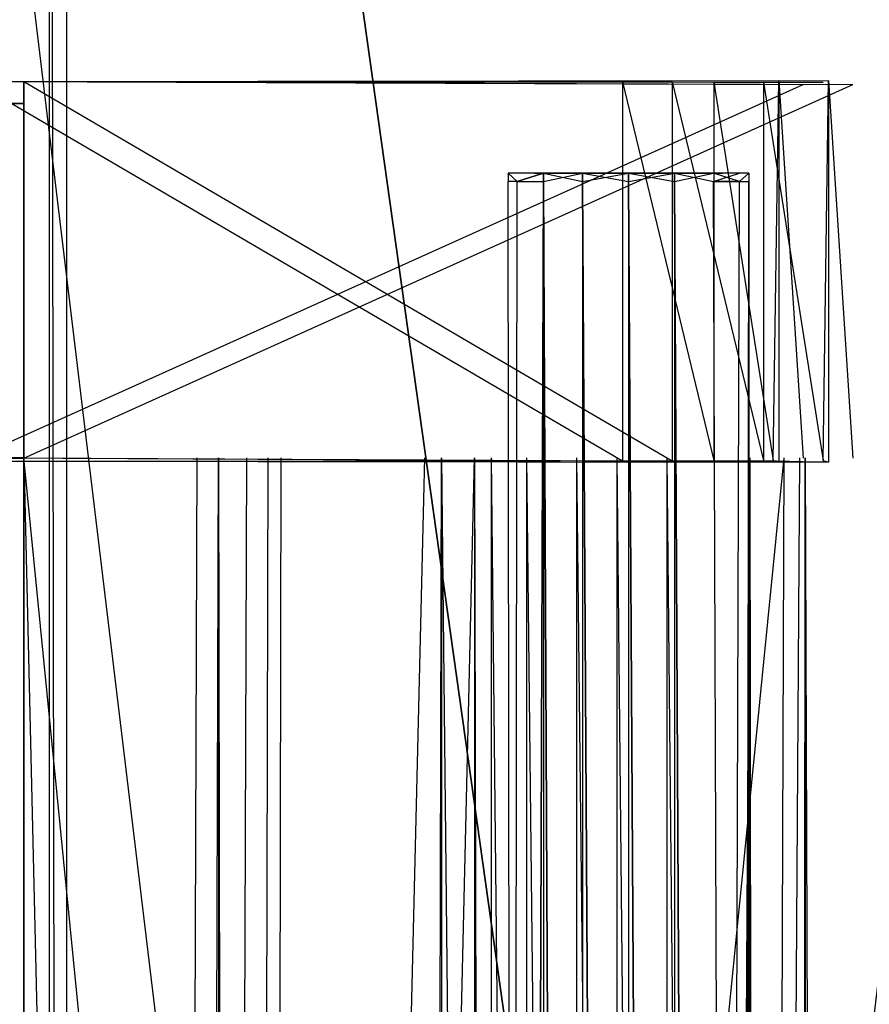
# Model space of a CAD drawing. Extents: x 0 to 0.8, y -0.501 to 0.
# Tile 98 of 114: x 0.726 to 0.764, y -0.141 to -0.096. Entities that reach past the tile are written whole.
import ezdxf

# ---------------------------------------------------------------- set-up
doc = ezdxf.new("R2010")
doc.units = 0
for name, color, linetype in [('L14_KORPUS1_0___REPLACEMTFOREMP', 7, 'CONTINUOUS'), ('L15_DRAWERBOXO_9___REPLACEMTFOR', 7, 'CONTINUOUS'), ('L21_DRAWERBOXO_3___REPLACEMTFOR', 7, 'CONTINUOUS'), ('L27_DRAWERBOXU_7___REPLACEMTFOR', 7, 'CONTINUOUS'), ('L29_DRAWERBOXU_5___REPLACEMTFOR', 7, 'CONTINUOUS'), ('L31_DRAWERBOXU_3___REPLACEMTFOR', 7, 'CONTINUOUS'), ('L32_DRAWERBOXU_2___REPLACEMTFOR', 7, 'CONTINUOUS'), ('L34_DRAWERBOXU_0___REPLACEMTFOR', 7, 'CONTINUOUS'), ('L3_ABDECKPL_0___REPLACEMTFOREMP', 7, 'CONTINUOUS'), ('L5_KORPUS2_5___REPLACEMTFOREMPT', 7, 'CONTINUOUS')]:
    doc.layers.add(name, color=color, linetype=linetype)

msp = doc.modelspace()

# ---------------------------------------------------------------- linework, layer by layer
at = {"layer": 'L14_KORPUS1_0___REPLACEMTFOREMP', "color": 8}
for points, invisible_edges in [([(0.797088, -0.003077), (0.1, -0.499888), (0.1, -0.003077), (0.797088, -0.003077)], 13), ([(0.1, -0.499888), (0.797088, -0.003077), (0.797091, -0.499888), (0.1, -0.499888)], 10), ([(0.797091, -0.499887, 0.00769), (0.1, -0.003078, 0.00769), (0.1, -0.499887, 0.00769), (0.797091, -0.499887, 0.00769)], 13), ([(0.1, -0.003078, 0.00769), (0.797091, -0.499887, 0.00769), (0.797088, -0.003078, 0.00769), (0.1, -0.003078, 0.00769)], 10)]:
    msp.add_3dface(points, dxfattribs=dict(at, invisible_edges=invisible_edges))
at = {"layer": 'L15_DRAWERBOXO_9___REPLACEMTFOR', "color": 250}
for points, invisible_edges in [([(0.760539, -0.116222, 0.378577), (0.724055, -0.483757, 0.378577), (0.724055, -0.116221, 0.378577), (0.760539, -0.116222, 0.378577)], 13), ([(0.724055, -0.483757, 0.378577), (0.760539, -0.116222, 0.378577), (0.760539, -0.483757, 0.378577), (0.724055, -0.483757, 0.378577)], 14), ([(0.732798, -0.483757, 0.401626), (0.724055, -0.116222, 0.395318), (0.724055, -0.483757, 0.395318), (0.732798, -0.483757, 0.401626)], 13), ([(0.724055, -0.116222, 0.395318), (0.732798, -0.483757, 0.401626), (0.732798, -0.116222, 0.401626), (0.724055, -0.116222, 0.395318)], 14), ([(0.734107, -0.116222, 0.403293), (0.732798, -0.483757, 0.401626), (0.734107, -0.483757, 0.403293), (0.734107, -0.116222, 0.403293)], 13), ([(0.732798, -0.483757, 0.401626), (0.734107, -0.116222, 0.403293), (0.732798, -0.116222, 0.401626), (0.732798, -0.483757, 0.401626)], 14), ([(0.73507, -0.116222, 0.405181), (0.734107, -0.483757, 0.403293), (0.73507, -0.483757, 0.405181), (0.73507, -0.116222, 0.405181)], 13), ([(0.734107, -0.483757, 0.403293), (0.73507, -0.116222, 0.405181), (0.734107, -0.116222, 0.403293), (0.734107, -0.483757, 0.403293)], 14), ([(0.73565, -0.483757, 0.407219), (0.73507, -0.116222, 0.405181), (0.73507, -0.483757, 0.405181), (0.73565, -0.483757, 0.407219)], 13), ([(0.73507, -0.116222, 0.405181), (0.73565, -0.483757, 0.407219), (0.73565, -0.116222, 0.407219), (0.73507, -0.116222, 0.405181)], 14), ([(0.744359, -0.116222, 0.460166), (0.73565, -0.483757, 0.407219), (0.744359, -0.483757, 0.460166), (0.744359, -0.116222, 0.460166)], 13), ([(0.73565, -0.483757, 0.407219), (0.744359, -0.116222, 0.460166), (0.73565, -0.116222, 0.407219), (0.73565, -0.483757, 0.407219)], 14), ([(0.745111, -0.116222, 0.461233), (0.744359, -0.483757, 0.460166), (0.745111, -0.483757, 0.461233), (0.745111, -0.116222, 0.461233)], 13), ([(0.744359, -0.483757, 0.460166), (0.745111, -0.116222, 0.461233), (0.744359, -0.116222, 0.460166), (0.744359, -0.483757, 0.460166)], 14), ([(0.74895, -0.483757, 0.462565), (0.745111, -0.116222, 0.461233), (0.745111, -0.483757, 0.461233), (0.74895, -0.483757, 0.462565)], 13), ([(0.745111, -0.116222, 0.461233), (0.74895, -0.483757, 0.462565), (0.74895, -0.116222, 0.462565), (0.745111, -0.116222, 0.461233)], 14), ([(0.753013, -0.483757, 0.462515), (0.74895, -0.116222, 0.462565), (0.74895, -0.483757, 0.462565), (0.753013, -0.483757, 0.462515)], 13), ([(0.74895, -0.116222, 0.462565), (0.753013, -0.483757, 0.462515), (0.753013, -0.116222, 0.462515), (0.74895, -0.116222, 0.462565)], 14), ([(0.75666, -0.483757, 0.460799), (0.753013, -0.116222, 0.462515), (0.753013, -0.483757, 0.462515), (0.75666, -0.483757, 0.460799)], 13), ([(0.753013, -0.116222, 0.462515), (0.75666, -0.483757, 0.460799), (0.75666, -0.116222, 0.460799), (0.753013, -0.116222, 0.462515)], 14), ([(0.759007, -0.116222, 0.457523), (0.75666, -0.483757, 0.460799), (0.759007, -0.483757, 0.457523), (0.759007, -0.116222, 0.457523)], 13), ([(0.75666, -0.483757, 0.460799), (0.759007, -0.116222, 0.457523), (0.75666, -0.116222, 0.460799), (0.75666, -0.483757, 0.460799)], 14), ([(0.759254, -0.483757, 0.454148), (0.759007, -0.116222, 0.457523), (0.759007, -0.483757, 0.457523), (0.759254, -0.483757, 0.454148)], 13), ([(0.759007, -0.116222, 0.457523), (0.759254, -0.483757, 0.454148), (0.759254, -0.116222, 0.454148), (0.759007, -0.116222, 0.457523)], 14), ([(0.760539, -0.116222, 0.378577), (0.759254, -0.483757, 0.454148), (0.760539, -0.483757, 0.378577), (0.760539, -0.116222, 0.378577)], 13), ([(0.759254, -0.483757, 0.454148), (0.760539, -0.116222, 0.378577), (0.759254, -0.116222, 0.454148), (0.759254, -0.483757, 0.454148)], 14)]:
    msp.add_3dface(points, dxfattribs=dict(at, invisible_edges=invisible_edges))
at = {"layer": 'L21_DRAWERBOXO_3___REPLACEMTFOR', "color": 250}
for points, invisible_edges in [([(0.724055, -0.099273, 0.463643), (0.757372, -0.099297, 0.461654), (0.760303, -0.099229, 0.454195), (0.724055, -0.099273, 0.463643)], 14), ([(0.724055, -0.099273, 0.463643), (0.760303, -0.099229, 0.454195), (0.761397, -0.099411, 0.378583), (0.724055, -0.099273, 0.463643)], 14), ([(0.724055, -0.099273, 0.463643), (0.75326, -0.099285, 0.46359), (0.757372, -0.099297, 0.461654), (0.724055, -0.099273, 0.463643)], 14), ([(0.724055, -0.099273, 0.463643), (0.761397, -0.099411, 0.378583), (0.724055, -0.09941, 0.378577), (0.724055, -0.099273, 0.463643)], 14), ([(0.75326, -0.116356, 0.46359), (0.724055, -0.099273, 0.463643), (0.724055, -0.116368, 0.463643), (0.75326, -0.116356, 0.46359)], 13), ([(0.724055, -0.099273, 0.463643), (0.75326, -0.116356, 0.46359), (0.75326, -0.099285, 0.46359), (0.724055, -0.099273, 0.463643)], 14), ([(0.757372, -0.116345, 0.461654), (0.75326, -0.099285, 0.46359), (0.75326, -0.116356, 0.46359), (0.757372, -0.116345, 0.461654)], 13), ([(0.75326, -0.099285, 0.46359), (0.757372, -0.116345, 0.461654), (0.757372, -0.099297, 0.461654), (0.75326, -0.099285, 0.46359)], 14), ([(0.757372, -0.099297, 0.461654), (0.760058, -0.099302, 0.457903), (0.760303, -0.099229, 0.454195), (0.757372, -0.099297, 0.461654)], 14), ([(0.760058, -0.116339, 0.457903), (0.757372, -0.099297, 0.461654), (0.757372, -0.116345, 0.461654), (0.760058, -0.116339, 0.457903)], 13), ([(0.757372, -0.099297, 0.461654), (0.760058, -0.116339, 0.457903), (0.760058, -0.099302, 0.457903), (0.757372, -0.099297, 0.461654)], 14), ([(0.760303, -0.099229, 0.454195), (0.760058, -0.116339, 0.457903), (0.760303, -0.116413, 0.454195), (0.760303, -0.099229, 0.454195)], 13), ([(0.760058, -0.116339, 0.457903), (0.760303, -0.099229, 0.454195), (0.760058, -0.099302, 0.457903), (0.760058, -0.116339, 0.457903)], 14), ([(0.761397, -0.11623, 0.378583), (0.760303, -0.099229, 0.454195), (0.760303, -0.116413, 0.454195), (0.761397, -0.11623, 0.378583)], 13), ([(0.760303, -0.099229, 0.454195), (0.761397, -0.11623, 0.378583), (0.761397, -0.099411, 0.378583), (0.760303, -0.099229, 0.454195)], 14), ([(0.761397, -0.099411, 0.378583), (0.724055, -0.116231, 0.378577), (0.724055, -0.09941, 0.378577), (0.761397, -0.099411, 0.378583)], 13), ([(0.724055, -0.116231, 0.378577), (0.761397, -0.099411, 0.378583), (0.761397, -0.11623, 0.378583), (0.724055, -0.116231, 0.378577)], 14), ([(0.760303, -0.116413, 0.454195), (0.724055, -0.116231, 0.378577), (0.761397, -0.11623, 0.378583), (0.760303, -0.116413, 0.454195)], 14), ([(0.724055, -0.116368, 0.463643), (0.724055, -0.116231, 0.378577), (0.760303, -0.116413, 0.454195), (0.724055, -0.116368, 0.463643)], 14), ([(0.724055, -0.116368, 0.463643), (0.760303, -0.116413, 0.454195), (0.757372, -0.116345, 0.461654), (0.724055, -0.116368, 0.463643)], 14), ([(0.724055, -0.116368, 0.463643), (0.757372, -0.116345, 0.461654), (0.75326, -0.116356, 0.46359), (0.724055, -0.116368, 0.463643)], 14), ([(0.757372, -0.116345, 0.461654), (0.760303, -0.116413, 0.454195), (0.760058, -0.116339, 0.457903), (0.757372, -0.116345, 0.461654)], 14)]:
    msp.add_3dface(points, dxfattribs=dict(at, invisible_edges=invisible_edges))
at = {"layer": 'L27_DRAWERBOXU_7___REPLACEMTFOR', "color": 250}
for points, invisible_edges in [([(0.748115, -0.103402, 0.23464), (0.748527, -0.103775, 0.232567), (0.748115, -0.103775, 0.23464), (0.748115, -0.103402, 0.23464)], 13), ([(0.748527, -0.103775, 0.232567), (0.748115, -0.103402, 0.23464), (0.748527, -0.103402, 0.232567), (0.748527, -0.103775, 0.232567)], 14), ([(0.748527, -0.103775, 0.236714), (0.748115, -0.103402, 0.23464), (0.748115, -0.103775, 0.23464), (0.748527, -0.103775, 0.236714)], 13), ([(0.748115, -0.103402, 0.23464), (0.748527, -0.103775, 0.236714), (0.748527, -0.103402, 0.236714), (0.748115, -0.103402, 0.23464)], 14), ([(0.748527, -0.103402, 0.236714), (0.749297, -0.103402, 0.23464), (0.748115, -0.103402, 0.23464), (0.748527, -0.103402, 0.236714)], 13), ([(0.748115, -0.103402, 0.23464), (0.74962, -0.103402, 0.233019), (0.748527, -0.103402, 0.232567), (0.748115, -0.103402, 0.23464)], 13), ([(0.74962, -0.103402, 0.233019), (0.748115, -0.103402, 0.23464), (0.749297, -0.103402, 0.23464), (0.74962, -0.103402, 0.233019)], 14), ([(0.748527, -0.103775, 0.232567), (0.749702, -0.103402, 0.230809), (0.749702, -0.103775, 0.230809), (0.748527, -0.103775, 0.232567)], 13), ([(0.749702, -0.103402, 0.230809), (0.748527, -0.103775, 0.232567), (0.748527, -0.103402, 0.232567), (0.749702, -0.103402, 0.230809)], 14), ([(0.749702, -0.103402, 0.238472), (0.748527, -0.103775, 0.236714), (0.749702, -0.103775, 0.238472), (0.749702, -0.103402, 0.238472)], 13), ([(0.748527, -0.103775, 0.236714), (0.749702, -0.103402, 0.238472), (0.748527, -0.103402, 0.236714), (0.748527, -0.103775, 0.236714)], 14), ([(0.748527, -0.103402, 0.236714), (0.750538, -0.103402, 0.237636), (0.74962, -0.103402, 0.236262), (0.748527, -0.103402, 0.236714)], 13), ([(0.750538, -0.103402, 0.237636), (0.748527, -0.103402, 0.236714), (0.749702, -0.103402, 0.238472), (0.750538, -0.103402, 0.237636)], 14), ([(0.749297, -0.103402, 0.23464), (0.748527, -0.103402, 0.236714), (0.74962, -0.103402, 0.236262), (0.749297, -0.103402, 0.23464)], 14), ([(0.748527, -0.103402, 0.232567), (0.750538, -0.103402, 0.231645), (0.749702, -0.103402, 0.230809), (0.748527, -0.103402, 0.232567)], 13), ([(0.750538, -0.103402, 0.231645), (0.748527, -0.103402, 0.232567), (0.74962, -0.103402, 0.233019), (0.750538, -0.103402, 0.231645)], 14), ([(0.757449, -0.103402, 0.233019), (0.74962, -0.103402, 0.233019), (0.749297, -0.103402, 0.23464), (0.757449, -0.103402, 0.233019)], 10), ([(0.757449, -0.103402, 0.233019), (0.749297, -0.103402, 0.23464), (0.757771, -0.103402, 0.23464), (0.757449, -0.103402, 0.233019)], 13), ([(0.757771, -0.103402, 0.23464), (0.749297, -0.103402, 0.23464), (0.757449, -0.103402, 0.236262), (0.757771, -0.103402, 0.23464)], 10), ([(0.757449, -0.103402, 0.236262), (0.749297, -0.103402, 0.23464), (0.74962, -0.103402, 0.236262), (0.757449, -0.103402, 0.236262)], 13), ([(0.75653, -0.103402, 0.231645), (0.750538, -0.103402, 0.231645), (0.74962, -0.103402, 0.233019), (0.75653, -0.103402, 0.231645)], 10), ([(0.75653, -0.103402, 0.231645), (0.74962, -0.103402, 0.233019), (0.757449, -0.103402, 0.233019), (0.75653, -0.103402, 0.231645)], 13), ([(0.757449, -0.103402, 0.236262), (0.74962, -0.103402, 0.236262), (0.750538, -0.103402, 0.237636), (0.757449, -0.103402, 0.236262)], 14), ([(0.75146, -0.103402, 0.229634), (0.749702, -0.103775, 0.230809), (0.749702, -0.103402, 0.230809), (0.75146, -0.103402, 0.229634)], 13), ([(0.749702, -0.103775, 0.230809), (0.75146, -0.103402, 0.229634), (0.75146, -0.103775, 0.229634), (0.749702, -0.103775, 0.230809)], 14), ([(0.749702, -0.103402, 0.238472), (0.751913, -0.103402, 0.238554), (0.750538, -0.103402, 0.237636), (0.749702, -0.103402, 0.238472)], 13), ([(0.751913, -0.103402, 0.238554), (0.749702, -0.103402, 0.238472), (0.75146, -0.103402, 0.239647), (0.751913, -0.103402, 0.238554)], 14), ([(0.749702, -0.103402, 0.230809), (0.751913, -0.103402, 0.230726), (0.75146, -0.103402, 0.229634), (0.749702, -0.103402, 0.230809)], 13), ([(0.751913, -0.103402, 0.230726), (0.749702, -0.103402, 0.230809), (0.750538, -0.103402, 0.231645), (0.751913, -0.103402, 0.230726)], 14), ([(0.75146, -0.103775, 0.239647), (0.749702, -0.103402, 0.238472), (0.749702, -0.103775, 0.238472), (0.75146, -0.103775, 0.239647)], 13), ([(0.749702, -0.103402, 0.238472), (0.75146, -0.103775, 0.239647), (0.75146, -0.103402, 0.239647), (0.749702, -0.103402, 0.238472)], 14), ([(0.755156, -0.103402, 0.230726), (0.751913, -0.103402, 0.230726), (0.750538, -0.103402, 0.231645), (0.755156, -0.103402, 0.230726)], 10), ([(0.755156, -0.103402, 0.230726), (0.750538, -0.103402, 0.231645), (0.75653, -0.103402, 0.231645), (0.755156, -0.103402, 0.230726)], 13), ([(0.757449, -0.103402, 0.236262), (0.750538, -0.103402, 0.237636), (0.75653, -0.103402, 0.237636), (0.757449, -0.103402, 0.236262)], 15), ([(0.75653, -0.103402, 0.237636), (0.750538, -0.103402, 0.237636), (0.751913, -0.103402, 0.238554), (0.75653, -0.103402, 0.237636)], 15), ([(0.753534, -0.103402, 0.229222), (0.75146, -0.103775, 0.229634), (0.75146, -0.103402, 0.229634), (0.753534, -0.103402, 0.229222)], 13), ([(0.75146, -0.103775, 0.229634), (0.753534, -0.103402, 0.229222), (0.753534, -0.103775, 0.229222), (0.75146, -0.103775, 0.229634)], 14), ([(0.753534, -0.103775, 0.240059), (0.75146, -0.103402, 0.239647), (0.75146, -0.103775, 0.239647), (0.753534, -0.103775, 0.240059)], 13), ([(0.75146, -0.103402, 0.239647), (0.753534, -0.103775, 0.240059), (0.753534, -0.103402, 0.240059), (0.75146, -0.103402, 0.239647)], 14), ([(0.75146, -0.103402, 0.239647), (0.753534, -0.103402, 0.238877), (0.751913, -0.103402, 0.238554), (0.75146, -0.103402, 0.239647)], 13), ([(0.753534, -0.103402, 0.238877), (0.75146, -0.103402, 0.239647), (0.753534, -0.103402, 0.240059), (0.753534, -0.103402, 0.238877)], 14), ([(0.75146, -0.103402, 0.229634), (0.753534, -0.103402, 0.230404), (0.753534, -0.103402, 0.229222), (0.75146, -0.103402, 0.229634)], 13), ([(0.753534, -0.103402, 0.230404), (0.75146, -0.103402, 0.229634), (0.751913, -0.103402, 0.230726), (0.753534, -0.103402, 0.230404)], 14), ([(0.751913, -0.103402, 0.230726), (0.755156, -0.103402, 0.230726), (0.753534, -0.103402, 0.230404), (0.751913, -0.103402, 0.230726)], 13), ([(0.75653, -0.103402, 0.237636), (0.751913, -0.103402, 0.238554), (0.755156, -0.103402, 0.238554), (0.75653, -0.103402, 0.237636)], 15), ([(0.755156, -0.103402, 0.238554), (0.751913, -0.103402, 0.238554), (0.753534, -0.103402, 0.238877), (0.755156, -0.103402, 0.238554)], 15), ([(0.755608, -0.103775, 0.239647), (0.753534, -0.103402, 0.240059), (0.753534, -0.103775, 0.240059), (0.755608, -0.103775, 0.239647)], 13), ([(0.753534, -0.103402, 0.240059), (0.755608, -0.103775, 0.239647), (0.755608, -0.103402, 0.239647), (0.753534, -0.103402, 0.240059)], 14), ([(0.755608, -0.103402, 0.229634), (0.753534, -0.103775, 0.229222), (0.753534, -0.103402, 0.229222), (0.755608, -0.103402, 0.229634)], 13), ([(0.753534, -0.103775, 0.229222), (0.755608, -0.103402, 0.229634), (0.755608, -0.103775, 0.229634), (0.753534, -0.103775, 0.229222)], 14), ([(0.753534, -0.103402, 0.230404), (0.755608, -0.103402, 0.229634), (0.753534, -0.103402, 0.229222), (0.753534, -0.103402, 0.230404)], 13), ([(0.755608, -0.103402, 0.229634), (0.753534, -0.103402, 0.230404), (0.755156, -0.103402, 0.230726), (0.755608, -0.103402, 0.229634)], 14), ([(0.753534, -0.103402, 0.238877), (0.755608, -0.103402, 0.239647), (0.755156, -0.103402, 0.238554), (0.753534, -0.103402, 0.238877)], 13), ([(0.755608, -0.103402, 0.239647), (0.753534, -0.103402, 0.238877), (0.753534, -0.103402, 0.240059), (0.755608, -0.103402, 0.239647)], 14), ([(0.755156, -0.103402, 0.230726), (0.757366, -0.103402, 0.230809), (0.755608, -0.103402, 0.229634), (0.755156, -0.103402, 0.230726)], 13), ([(0.757366, -0.103402, 0.230809), (0.755156, -0.103402, 0.230726), (0.75653, -0.103402, 0.231645), (0.757366, -0.103402, 0.230809)], 14), ([(0.755156, -0.103402, 0.238554), (0.757366, -0.103402, 0.238472), (0.75653, -0.103402, 0.237636), (0.755156, -0.103402, 0.238554)], 13), ([(0.757366, -0.103402, 0.238472), (0.755156, -0.103402, 0.238554), (0.755608, -0.103402, 0.239647), (0.757366, -0.103402, 0.238472)], 14), ([(0.757366, -0.103775, 0.238472), (0.755608, -0.103402, 0.239647), (0.755608, -0.103775, 0.239647), (0.757366, -0.103775, 0.238472)], 13), ([(0.755608, -0.103402, 0.239647), (0.757366, -0.103775, 0.238472), (0.757366, -0.103402, 0.238472), (0.755608, -0.103402, 0.239647)], 14), ([(0.757366, -0.103402, 0.230809), (0.755608, -0.103775, 0.229634), (0.755608, -0.103402, 0.229634), (0.757366, -0.103402, 0.230809)], 13), ([(0.755608, -0.103775, 0.229634), (0.757366, -0.103402, 0.230809), (0.757366, -0.103775, 0.230809), (0.755608, -0.103775, 0.229634)], 14), ([(0.75653, -0.103402, 0.231645), (0.758541, -0.103402, 0.232567), (0.757366, -0.103402, 0.230809), (0.75653, -0.103402, 0.231645)], 13), ([(0.758541, -0.103402, 0.232567), (0.75653, -0.103402, 0.231645), (0.757449, -0.103402, 0.233019), (0.758541, -0.103402, 0.232567)], 14), ([(0.75653, -0.103402, 0.237636), (0.758541, -0.103402, 0.236714), (0.757449, -0.103402, 0.236262), (0.75653, -0.103402, 0.237636)], 13), ([(0.758541, -0.103402, 0.236714), (0.75653, -0.103402, 0.237636), (0.757366, -0.103402, 0.238472), (0.758541, -0.103402, 0.236714)], 14), ([(0.758541, -0.103402, 0.236714), (0.757366, -0.103775, 0.238472), (0.758541, -0.103775, 0.236714), (0.758541, -0.103402, 0.236714)], 13), ([(0.757366, -0.103775, 0.238472), (0.758541, -0.103402, 0.236714), (0.757366, -0.103402, 0.238472), (0.757366, -0.103775, 0.238472)], 14), ([(0.757366, -0.103402, 0.230809), (0.758541, -0.103775, 0.232567), (0.757366, -0.103775, 0.230809), (0.757366, -0.103402, 0.230809)], 13), ([(0.758541, -0.103775, 0.232567), (0.757366, -0.103402, 0.230809), (0.758541, -0.103402, 0.232567), (0.758541, -0.103775, 0.232567)], 14), ([(0.757449, -0.103402, 0.233019), (0.758953, -0.103402, 0.23464), (0.758541, -0.103402, 0.232567), (0.757449, -0.103402, 0.233019)], 13), ([(0.758953, -0.103402, 0.23464), (0.757449, -0.103402, 0.233019), (0.757771, -0.103402, 0.23464), (0.758953, -0.103402, 0.23464)], 14), ([(0.757449, -0.103402, 0.236262), (0.758953, -0.103402, 0.23464), (0.757771, -0.103402, 0.23464), (0.757449, -0.103402, 0.236262)], 13), ([(0.758953, -0.103402, 0.23464), (0.757449, -0.103402, 0.236262), (0.758541, -0.103402, 0.236714), (0.758953, -0.103402, 0.23464)], 14), ([(0.758953, -0.103402, 0.23464), (0.758541, -0.103775, 0.236714), (0.758953, -0.103775, 0.23464), (0.758953, -0.103402, 0.23464)], 13), ([(0.758541, -0.103775, 0.236714), (0.758953, -0.103402, 0.23464), (0.758541, -0.103402, 0.236714), (0.758541, -0.103775, 0.236714)], 14), ([(0.758541, -0.103775, 0.232567), (0.758953, -0.103402, 0.23464), (0.758953, -0.103775, 0.23464), (0.758541, -0.103775, 0.232567)], 13), ([(0.758953, -0.103402, 0.23464), (0.758541, -0.103775, 0.232567), (0.758541, -0.103402, 0.232567), (0.758953, -0.103402, 0.23464)], 14), ([(0.748115, -0.103775, 0.23464), (0.748527, -0.457308, 0.232567), (0.748115, -0.457308, 0.23464), (0.748115, -0.103775, 0.23464)], 13), ([(0.748527, -0.457308, 0.232567), (0.748115, -0.103775, 0.23464), (0.748527, -0.103775, 0.232567), (0.748527, -0.457308, 0.232567)], 14), ([(0.748527, -0.103775, 0.236714), (0.748115, -0.457308, 0.23464), (0.748527, -0.457308, 0.236714), (0.748527, -0.103775, 0.236714)], 13), ([(0.748115, -0.457308, 0.23464), (0.748527, -0.103775, 0.236714), (0.748115, -0.103775, 0.23464), (0.748115, -0.457308, 0.23464)], 14), ([(0.748527, -0.457308, 0.232567), (0.749702, -0.103775, 0.230809), (0.749702, -0.457308, 0.230809), (0.748527, -0.457308, 0.232567)], 13), ([(0.749702, -0.103775, 0.230809), (0.748527, -0.457308, 0.232567), (0.748527, -0.103775, 0.232567), (0.749702, -0.103775, 0.230809)], 14), ([(0.749702, -0.103775, 0.238472), (0.748527, -0.457308, 0.236714), (0.749702, -0.457308, 0.238472), (0.749702, -0.103775, 0.238472)], 13), ([(0.748527, -0.457308, 0.236714), (0.749702, -0.103775, 0.238472), (0.748527, -0.103775, 0.236714), (0.748527, -0.457308, 0.236714)], 14), ([(0.749702, -0.103775, 0.230809), (0.75146, -0.457308, 0.229634), (0.749702, -0.457308, 0.230809), (0.749702, -0.103775, 0.230809)], 13), ([(0.75146, -0.457308, 0.229634), (0.749702, -0.103775, 0.230809), (0.75146, -0.103775, 0.229634), (0.75146, -0.457308, 0.229634)], 14), ([(0.75146, -0.457308, 0.239647), (0.749702, -0.103775, 0.238472), (0.749702, -0.457308, 0.238472), (0.75146, -0.457308, 0.239647)], 13), ([(0.749702, -0.103775, 0.238472), (0.75146, -0.457308, 0.239647), (0.75146, -0.103775, 0.239647), (0.749702, -0.103775, 0.238472)], 14), ([(0.75146, -0.103775, 0.229634), (0.753534, -0.457308, 0.229222), (0.75146, -0.457308, 0.229634), (0.75146, -0.103775, 0.229634)], 13), ([(0.753534, -0.457308, 0.229222), (0.75146, -0.103775, 0.229634), (0.753534, -0.103775, 0.229222), (0.753534, -0.457308, 0.229222)], 14), ([(0.753534, -0.457308, 0.240059), (0.75146, -0.103775, 0.239647), (0.75146, -0.457308, 0.239647), (0.753534, -0.457308, 0.240059)], 13), ([(0.75146, -0.103775, 0.239647), (0.753534, -0.457308, 0.240059), (0.753534, -0.103775, 0.240059), (0.75146, -0.103775, 0.239647)], 14), ([(0.755608, -0.457308, 0.239647), (0.753534, -0.103775, 0.240059), (0.753534, -0.457308, 0.240059), (0.755608, -0.457308, 0.239647)], 13), ([(0.753534, -0.103775, 0.240059), (0.755608, -0.457308, 0.239647), (0.755608, -0.103775, 0.239647), (0.753534, -0.103775, 0.240059)], 14), ([(0.753534, -0.103775, 0.229222), (0.755608, -0.457308, 0.229634), (0.753534, -0.457308, 0.229222), (0.753534, -0.103775, 0.229222)], 13), ([(0.755608, -0.457308, 0.229634), (0.753534, -0.103775, 0.229222), (0.755608, -0.103775, 0.229634), (0.755608, -0.457308, 0.229634)], 14), ([(0.757366, -0.457308, 0.238472), (0.755608, -0.103775, 0.239647), (0.755608, -0.457308, 0.239647), (0.757366, -0.457308, 0.238472)], 13), ([(0.755608, -0.103775, 0.239647), (0.757366, -0.457308, 0.238472), (0.757366, -0.103775, 0.238472), (0.755608, -0.103775, 0.239647)], 14), ([(0.755608, -0.103775, 0.229634), (0.757366, -0.457308, 0.230809), (0.755608, -0.457308, 0.229634), (0.755608, -0.103775, 0.229634)], 13), ([(0.757366, -0.457308, 0.230809), (0.755608, -0.103775, 0.229634), (0.757366, -0.103775, 0.230809), (0.757366, -0.457308, 0.230809)], 14), ([(0.758541, -0.103775, 0.236714), (0.757366, -0.457308, 0.238472), (0.758541, -0.457308, 0.236714), (0.758541, -0.103775, 0.236714)], 13), ([(0.757366, -0.457308, 0.238472), (0.758541, -0.103775, 0.236714), (0.757366, -0.103775, 0.238472), (0.757366, -0.457308, 0.238472)], 14), ([(0.757366, -0.103775, 0.230809), (0.758541, -0.457308, 0.232567), (0.757366, -0.457308, 0.230809), (0.757366, -0.103775, 0.230809)], 13), ([(0.758541, -0.457308, 0.232567), (0.757366, -0.103775, 0.230809), (0.758541, -0.103775, 0.232567), (0.758541, -0.457308, 0.232567)], 14), ([(0.758953, -0.103775, 0.23464), (0.758541, -0.457308, 0.236714), (0.758953, -0.457308, 0.23464), (0.758953, -0.103775, 0.23464)], 13), ([(0.758541, -0.457308, 0.236714), (0.758953, -0.103775, 0.23464), (0.758541, -0.103775, 0.236714), (0.758541, -0.457308, 0.236714)], 14), ([(0.758541, -0.457308, 0.232567), (0.758953, -0.103775, 0.23464), (0.758953, -0.457308, 0.23464), (0.758541, -0.457308, 0.232567)], 13), ([(0.758953, -0.103775, 0.23464), (0.758541, -0.457308, 0.232567), (0.758541, -0.103775, 0.232567), (0.758953, -0.103775, 0.23464)], 14)]:
    msp.add_3dface(points, dxfattribs=dict(at, invisible_edges=invisible_edges))
at = {"layer": 'L29_DRAWERBOXU_5___REPLACEMTFOR', "color": 250}
for points, invisible_edges in [([(0.7263, -0.116222, 0.116797), (0.7263, -0.48376, 0.100056), (0.7263, -0.48376, 0.116797), (0.7263, -0.116222, 0.116797)], 13), ([(0.7263, -0.48376, 0.100056), (0.7263, -0.116222, 0.116797), (0.7263, -0.116222, 0.100056), (0.7263, -0.48376, 0.100056)], 14), ([(0.7263, -0.116222, 0.100056), (0.762784, -0.48376, 0.100056), (0.7263, -0.48376, 0.100056), (0.7263, -0.116222, 0.100056)], 13), ([(0.762784, -0.48376, 0.100056), (0.7263, -0.116222, 0.100056), (0.762784, -0.116222, 0.100056), (0.762784, -0.48376, 0.100056)], 14), ([(0.735043, -0.48376, 0.123106), (0.7263, -0.116222, 0.116797), (0.7263, -0.48376, 0.116797), (0.735043, -0.48376, 0.123106)], 13), ([(0.7263, -0.116222, 0.116797), (0.735043, -0.48376, 0.123106), (0.735043, -0.116222, 0.123106), (0.7263, -0.116222, 0.116797)], 14), ([(0.736352, -0.116222, 0.124772), (0.735043, -0.48376, 0.123106), (0.736352, -0.48376, 0.124772), (0.736352, -0.116222, 0.124772)], 13), ([(0.735043, -0.48376, 0.123106), (0.736352, -0.116222, 0.124772), (0.735043, -0.116222, 0.123106), (0.735043, -0.48376, 0.123106)], 14), ([(0.737315, -0.116222, 0.12666), (0.736352, -0.48376, 0.124772), (0.737315, -0.48376, 0.12666), (0.737315, -0.116222, 0.12666)], 13), ([(0.736352, -0.48376, 0.124772), (0.737315, -0.116222, 0.12666), (0.736352, -0.116222, 0.124772), (0.736352, -0.48376, 0.124772)], 14), ([(0.737895, -0.116222, 0.128699), (0.737315, -0.48376, 0.12666), (0.737895, -0.48376, 0.128699), (0.737895, -0.116222, 0.128699)], 13), ([(0.737315, -0.48376, 0.12666), (0.737895, -0.116222, 0.128699), (0.737315, -0.116222, 0.12666), (0.737315, -0.48376, 0.12666)], 14), ([(0.746604, -0.116222, 0.181645), (0.737895, -0.48376, 0.128699), (0.746604, -0.48376, 0.181645), (0.746604, -0.116222, 0.181645)], 13), ([(0.737895, -0.48376, 0.128699), (0.746604, -0.116222, 0.181645), (0.737895, -0.116222, 0.128699), (0.737895, -0.48376, 0.128699)], 14), ([(0.747356, -0.48376, 0.182713), (0.746604, -0.116222, 0.181645), (0.746604, -0.48376, 0.181645), (0.747356, -0.48376, 0.182713)], 13), ([(0.746604, -0.116222, 0.181645), (0.747356, -0.48376, 0.182713), (0.747356, -0.116222, 0.182713), (0.746604, -0.116222, 0.181645)], 14), ([(0.751195, -0.48376, 0.184044), (0.747356, -0.116222, 0.182713), (0.747356, -0.48376, 0.182713), (0.751195, -0.48376, 0.184044)], 13), ([(0.747356, -0.116222, 0.182713), (0.751195, -0.48376, 0.184044), (0.751195, -0.116222, 0.184044), (0.747356, -0.116222, 0.182713)], 14), ([(0.755258, -0.48376, 0.183994), (0.751195, -0.116222, 0.184044), (0.751195, -0.48376, 0.184044), (0.755258, -0.48376, 0.183994)], 13), ([(0.751195, -0.116222, 0.184044), (0.755258, -0.48376, 0.183994), (0.755258, -0.116222, 0.183994), (0.751195, -0.116222, 0.184044)], 14), ([(0.758905, -0.48376, 0.182278), (0.755258, -0.116222, 0.183994), (0.755258, -0.48376, 0.183994), (0.758905, -0.48376, 0.182278)], 13), ([(0.755258, -0.116222, 0.183994), (0.758905, -0.48376, 0.182278), (0.758905, -0.116222, 0.182278), (0.755258, -0.116222, 0.183994)], 14), ([(0.761252, -0.116222, 0.179002), (0.758905, -0.48376, 0.182278), (0.761252, -0.48376, 0.179002), (0.761252, -0.116222, 0.179002)], 13), ([(0.758905, -0.48376, 0.182278), (0.761252, -0.116222, 0.179002), (0.758905, -0.116222, 0.182278), (0.758905, -0.48376, 0.182278)], 14), ([(0.761499, -0.116222, 0.175627), (0.761252, -0.48376, 0.179002), (0.761499, -0.48376, 0.175627), (0.761499, -0.116222, 0.175627)], 13), ([(0.761252, -0.48376, 0.179002), (0.761499, -0.116222, 0.175627), (0.761252, -0.116222, 0.179002), (0.761252, -0.48376, 0.179002)], 14), ([(0.762784, -0.48376, 0.100056), (0.761499, -0.116222, 0.175627), (0.761499, -0.48376, 0.175627), (0.762784, -0.48376, 0.100056)], 13), ([(0.761499, -0.116222, 0.175627), (0.762784, -0.48376, 0.100056), (0.762784, -0.116222, 0.100056), (0.761499, -0.116222, 0.175627)], 14)]:
    msp.add_3dface(points, dxfattribs=dict(at, invisible_edges=invisible_edges))
at = {"layer": 'L31_DRAWERBOXU_3___REPLACEMTFOR', "color": 250}
for points, invisible_edges in [([(0.068985, -0.116221, 0.116054), (0.7263, -0.116222, 0.100056), (0.068985, -0.116222, 0.100056), (0.068985, -0.116221, 0.116054)], 13), ([(0.7263, -0.116222, 0.100056), (0.068985, -0.116221, 0.116054), (0.7263, -0.116221, 0.116054), (0.7263, -0.116222, 0.100056)], 14), ([(0.7263, -0.483757, 0.116054), (0.068985, -0.116221, 0.116054), (0.068985, -0.483757, 0.116054), (0.7263, -0.483757, 0.116054)], 13), ([(0.068985, -0.116221, 0.116054), (0.7263, -0.483757, 0.116054), (0.7263, -0.116221, 0.116054), (0.068985, -0.116221, 0.116054)], 14), ([(0.068985, -0.116222, 0.100056), (0.7263, -0.483757, 0.100056), (0.068985, -0.483757, 0.100056), (0.068985, -0.116222, 0.100056)], 13), ([(0.7263, -0.483757, 0.100056), (0.068985, -0.116222, 0.100056), (0.7263, -0.116222, 0.100056), (0.7263, -0.483757, 0.100056)], 14), ([(0.7263, -0.483757, 0.116054), (0.7263, -0.116222, 0.100056), (0.7263, -0.116221, 0.116054), (0.7263, -0.483757, 0.116054)], 14), ([(0.7263, -0.116222, 0.100056), (0.7263, -0.483757, 0.116054), (0.7263, -0.483757, 0.100056), (0.7263, -0.116222, 0.100056)], 13)]:
    msp.add_3dface(points, dxfattribs=dict(at, invisible_edges=invisible_edges))
at = {"layer": 'L32_DRAWERBOXU_2___REPLACEMTFOR', "color": 250}
for points, invisible_edges in [([(0.7263, -0.11623, 0.235041), (0.068985, -0.100258, 0.235041), (0.068985, -0.11623, 0.235041), (0.7263, -0.11623, 0.235041)], 13), ([(0.068985, -0.100258, 0.235041), (0.7263, -0.11623, 0.235041), (0.7263, -0.100258, 0.235041), (0.068985, -0.100258, 0.235041)], 14), ([(0.068985, -0.100258, 0.235041), (0.7263, -0.100258, 0.100056), (0.068985, -0.100258, 0.100056), (0.068985, -0.100258, 0.235041)], 13), ([(0.7263, -0.100258, 0.100056), (0.068985, -0.100258, 0.235041), (0.7263, -0.100258, 0.235041), (0.7263, -0.100258, 0.100056)], 14), ([(0.7263, -0.100258, 0.100056), (0.068985, -0.11623, 0.100056), (0.068985, -0.100258, 0.100056), (0.7263, -0.100258, 0.100056)], 13), ([(0.068985, -0.11623, 0.100056), (0.7263, -0.100258, 0.100056), (0.7263, -0.11623, 0.100056), (0.068985, -0.11623, 0.100056)], 14), ([(0.7263, -0.11623, 0.100056), (0.7263, -0.100258, 0.235041), (0.7263, -0.11623, 0.235041), (0.7263, -0.11623, 0.100056)], 13), ([(0.7263, -0.100258, 0.235041), (0.7263, -0.11623, 0.100056), (0.7263, -0.100258, 0.100056), (0.7263, -0.100258, 0.235041)], 14), ([(0.7263, -0.11623, 0.100056), (0.068985, -0.11623, 0.235041), (0.068985, -0.11623, 0.100056), (0.7263, -0.11623, 0.100056)], 13), ([(0.068985, -0.11623, 0.235041), (0.7263, -0.11623, 0.100056), (0.7263, -0.11623, 0.235041), (0.068985, -0.11623, 0.235041)], 14)]:
    msp.add_3dface(points, dxfattribs=dict(at, invisible_edges=invisible_edges))
at = {"layer": 'L34_DRAWERBOXU_0___REPLACEMTFOR', "color": 250}
for points, invisible_edges in [([(0.7263, -0.099273, 0.23544), (0.759617, -0.099297, 0.233451), (0.762548, -0.099229, 0.225992), (0.7263, -0.099273, 0.23544)], 14), ([(0.7263, -0.099273, 0.23544), (0.762548, -0.099229, 0.225992), (0.763642, -0.099411, 0.100063), (0.7263, -0.099273, 0.23544)], 14), ([(0.7263, -0.099273, 0.23544), (0.755505, -0.099285, 0.235387), (0.759617, -0.099297, 0.233451), (0.7263, -0.099273, 0.23544)], 14), ([(0.7263, -0.099273, 0.23544), (0.763642, -0.099411, 0.100063), (0.7263, -0.09941, 0.100056), (0.7263, -0.099273, 0.23544)], 14), ([(0.7263, -0.099273, 0.23544), (0.7263, -0.116231, 0.100056), (0.7263, -0.116368, 0.23544), (0.7263, -0.099273, 0.23544)], 13), ([(0.7263, -0.116231, 0.100056), (0.7263, -0.099273, 0.23544), (0.7263, -0.09941, 0.100056), (0.7263, -0.116231, 0.100056)], 14), ([(0.755505, -0.116356, 0.235387), (0.7263, -0.099273, 0.23544), (0.7263, -0.116368, 0.23544), (0.755505, -0.116356, 0.235387)], 13), ([(0.7263, -0.099273, 0.23544), (0.755505, -0.116356, 0.235387), (0.755505, -0.099285, 0.235387), (0.7263, -0.099273, 0.23544)], 14), ([(0.759617, -0.116345, 0.233451), (0.755505, -0.099285, 0.235387), (0.755505, -0.116356, 0.235387), (0.759617, -0.116345, 0.233451)], 13), ([(0.755505, -0.099285, 0.235387), (0.759617, -0.116345, 0.233451), (0.759617, -0.099297, 0.233451), (0.755505, -0.099285, 0.235387)], 14), ([(0.759617, -0.099297, 0.233451), (0.762303, -0.099302, 0.229701), (0.762548, -0.099229, 0.225992), (0.759617, -0.099297, 0.233451)], 14), ([(0.762303, -0.116339, 0.229701), (0.759617, -0.099297, 0.233451), (0.759617, -0.116345, 0.233451), (0.762303, -0.116339, 0.229701)], 13), ([(0.759617, -0.099297, 0.233451), (0.762303, -0.116339, 0.229701), (0.762303, -0.099302, 0.229701), (0.759617, -0.099297, 0.233451)], 14), ([(0.762548, -0.099229, 0.225992), (0.762303, -0.116339, 0.229701), (0.762548, -0.116413, 0.225992), (0.762548, -0.099229, 0.225992)], 13), ([(0.762303, -0.116339, 0.229701), (0.762548, -0.099229, 0.225992), (0.762303, -0.099302, 0.229701), (0.762303, -0.116339, 0.229701)], 14), ([(0.763642, -0.11623, 0.100063), (0.762548, -0.099229, 0.225992), (0.762548, -0.116413, 0.225992), (0.763642, -0.11623, 0.100063)], 13), ([(0.762548, -0.099229, 0.225992), (0.763642, -0.11623, 0.100063), (0.763642, -0.099411, 0.100063), (0.762548, -0.099229, 0.225992)], 14), ([(0.763642, -0.099411, 0.100063), (0.7263, -0.116231, 0.100056), (0.7263, -0.09941, 0.100056), (0.763642, -0.099411, 0.100063)], 13), ([(0.7263, -0.116231, 0.100056), (0.763642, -0.099411, 0.100063), (0.763642, -0.11623, 0.100063), (0.7263, -0.116231, 0.100056)], 14), ([(0.762548, -0.116413, 0.225992), (0.7263, -0.116231, 0.100056), (0.763642, -0.11623, 0.100063), (0.762548, -0.116413, 0.225992)], 14), ([(0.7263, -0.116368, 0.23544), (0.7263, -0.116231, 0.100056), (0.762548, -0.116413, 0.225992), (0.7263, -0.116368, 0.23544)], 14), ([(0.7263, -0.116368, 0.23544), (0.762548, -0.116413, 0.225992), (0.759617, -0.116345, 0.233451), (0.7263, -0.116368, 0.23544)], 14), ([(0.7263, -0.116368, 0.23544), (0.759617, -0.116345, 0.233451), (0.755505, -0.116356, 0.235387), (0.7263, -0.116368, 0.23544)], 14), ([(0.759617, -0.116345, 0.233451), (0.762548, -0.116413, 0.225992), (0.762303, -0.116339, 0.229701), (0.759617, -0.116345, 0.233451)], 14)]:
    msp.add_3dface(points, dxfattribs=dict(at, invisible_edges=invisible_edges))
at = {"layer": 'L3_ABDECKPL_0___REPLACEMTFOREMP', "color": 39}
for points, invisible_edges in [([(0.728221, -0.001093, 0.591217), (0.798384, -0.499907, 0.591217), (0.724135, -0.499907, 0.591217), (0.728221, -0.001093, 0.591217)], 13), ([(0.724135, -0.499907, 0.591217), (0.725938, -0.001916, 0.591217), (0.728221, -0.001093, 0.591217), (0.724135, -0.499907, 0.591217)], 14), ([(0.727442, -0.00187, 0.603217), (0.728221, -0.49991, 0.603217), (0.728221, -0.00109, 0.603217), (0.727442, -0.00187, 0.603217)], 14), ([(0.798384, -0.49991, 0.603217), (0.728221, -0.00109, 0.603217), (0.728221, -0.49991, 0.603217), (0.798384, -0.49991, 0.603217)], 13), ([(0.728221, -0.00109, 0.603217), (0.798384, -0.49991, 0.603217), (0.798335, -0.00109, 0.603217), (0.728221, -0.00109, 0.603217)], 10), ([(0.798384, -0.499907, 0.591217), (0.728221, -0.001093, 0.591217), (0.798335, -0.001093, 0.591217), (0.798384, -0.499907, 0.591217)], 10), ([(0.727442, -0.00187, 0.603217), (0.587829, -0.093216, 0.603217), (0.589795, -0.099265, 0.603217), (0.727442, -0.00187, 0.603217)], 15), ([(0.727442, -0.00187, 0.603217), (0.589795, -0.099265, 0.603217), (0.646176, -0.272784, 0.603217), (0.727442, -0.00187, 0.603217)], 15), ([(0.727442, -0.00187, 0.603217), (0.646176, -0.272784, 0.603217), (0.647896, -0.274565, 0.603217), (0.727442, -0.00187, 0.603217)], 15), ([(0.727442, -0.00187, 0.603217), (0.647896, -0.274565, 0.603217), (0.727442, -0.49913, 0.603217), (0.727442, -0.00187, 0.603217)], 15), ([(0.728221, -0.49991, 0.603217), (0.727442, -0.00187, 0.603217), (0.727442, -0.49913, 0.603217), (0.728221, -0.49991, 0.603217)], 13)]:
    msp.add_3dface(points, dxfattribs=dict(at, invisible_edges=invisible_edges))
at = {"layer": 'L5_KORPUS2_5___REPLACEMTFOREMPT', "color": 250}
for points, invisible_edges in [([(0.773099, -0.070928, 0.006866), (0.723741, -0.479769, 0.006866), (0.723741, -0.070928, 0.006866), (0.773099, -0.070928, 0.006866)], 13), ([(0.723741, -0.479769, 0.006866), (0.773099, -0.070928, 0.006866), (0.773099, -0.479769, 0.006866), (0.723741, -0.479769, 0.006866)], 14), ([(0.773099, -0.479769, 0.024322), (0.723741, -0.070928, 0.024322), (0.723741, -0.479769, 0.024322), (0.773099, -0.479769, 0.024322)], 13), ([(0.723741, -0.070928, 0.024322), (0.773099, -0.479769, 0.024322), (0.773099, -0.070928, 0.024322), (0.723741, -0.070928, 0.024322)], 14)]:
    msp.add_3dface(points, dxfattribs=dict(at, invisible_edges=invisible_edges))

doc.saveas('drawing.dxf')
